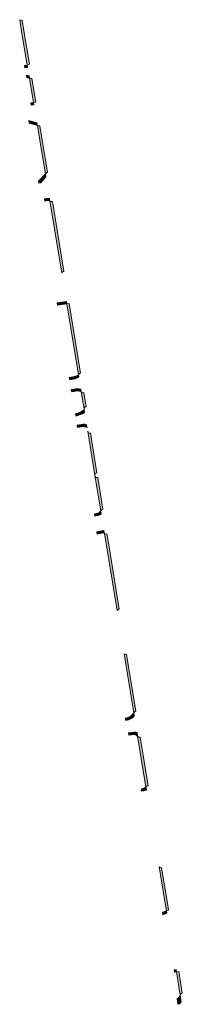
# Model space of a CAD drawing. Extents: x 98391 to 109703, y 464044 to 471306.
# Tile 21 of 31: x 103679 to 103748, y 469588 to 470005. Entities that reach past the tile are written whole.
import ezdxf

# ---------------------------------------------------------------- set-up
doc = ezdxf.new("R2010")
doc.units = 0
doc.layers.add('002 JA', color=3, linetype='Continuous', lineweight=20, true_color=0x00ff00)

msp = doc.modelspace()

# ---------------------------------------------------------------- hatches: boundary and pattern name
at = {"layer": '002 JA', "true_color": 0x00ff00}
for points in [[(103680.44, 470004.42), (103680.27, 470004.39), (103679.92, 470004.46), (103679.39, 470004.67), (103680.17, 469999.74), (103680.17, 469999.73), (103682.58, 469985.47), (103683.31, 469985.77), (103683.53, 469985.82), (103681.16, 469999.9), (103681.14, 470000), (103680.44, 470004.42)], [(103682.74, 469984.47), (103682.58, 469985.47), (103682.53, 469985.45), (103681.46, 469985.28), (103681.46, 469985.28), (103681.62, 469984.29), (103682.74, 469984.47)], [(103683.52, 469979.88), (103683.34, 469980.93), (103682.23, 469981.15), (103682.4, 469980.1), (103683.52, 469979.88)], [(103686.2, 469969.85), (103686.22, 469969.85), (103684.55, 469979.74), (103684.19, 469979.74), (103683.52, 469979.88), (103685.24, 469969.67), (103686.2, 469969.85)], [(103685.4, 469968.69), (103685.24, 469969.67), (103684.04, 469969.45), (103684.2, 469968.47), (103685.4, 469968.69)], [(103686.88, 469959.93), (103686.69, 469961.02), (103683.21, 469962.02), (103683.41, 469960.93), (103686.88, 469959.93)], [(103687.92, 469959.74), (103687.81, 469959.72), (103687.48, 469959.76), (103686.88, 469959.93), (103688.38, 469950.98), (103690.28, 469939.44), (103690.62, 469939.8), (103690.92, 469940.02), (103691.19, 469940.09), (103689.37, 469951.14), (103687.92, 469959.74)], [(103690.49, 469938.2), (103690.28, 469939.44), (103687.63, 469936.61), (103687.38, 469936.55), (103687.53, 469935.56), (103688.16, 469935.71), (103690.49, 469938.2)], [(103692.18, 469927.95), (103692, 469929.05), (103691.49, 469929.21), (103689.81, 469928.95), (103689.98, 469927.96), (103691.41, 469928.19), (103692.18, 469927.95)], [(103693.22, 469927.75), (103693.1, 469927.72), (103692.77, 469927.77), (103692.18, 469927.95), (103697.17, 469897.67), (103697.54, 469898.04), (103697.84, 469898.24), (103698.08, 469898.3), (103693.22, 469927.75)], [(103699.17, 469885.46), (103695.26, 469884.97), (103695.41, 469883.99), (103699.33, 469884.47), (103699.17, 469885.46)], [(103700.33, 469884.6), (103700.29, 469884.59), (103699.33, 469884.47), (103704.23, 469854.54), (103704.54, 469854.9), (103704.83, 469855.13), (103705.13, 469855.22), (103700.33, 469884.6)], [(103704.41, 469853.44), (103704.23, 469854.54), (103704.09, 469854.39), (103702.51, 469853.72), (103700.37, 469853.31), (103700.54, 469852.33), (103702.8, 469852.76), (103704.41, 469853.44)], [(103705.42, 469847.26), (103705.22, 469848.48), (103704.03, 469848.7), (103701.21, 469848.34), (103701.38, 469847.35), (103704.01, 469847.68), (103705.08, 469847.49), (103705.42, 469847.26)], [(103706.68, 469840.42), (103706.75, 469840.52), (103706.79, 469840.63), (103706.84, 469840.67), (103706.88, 469840.73), (103706.99, 469840.81), (103707.07, 469840.89), (103707.13, 469840.91), (103707.18, 469840.95), (103707.32, 469840.99), (103707.43, 469841.03), (103707.45, 469841.04), (103706.49, 469846.87), (103706.13, 469846.87), (103705.77, 469847.02), (103705.42, 469847.26), (103706.58, 469840.16), (103706.68, 469840.42)], [(103706.58, 469840.16), (103706.35, 469839.59), (103705.41, 469838.89), (103704.31, 469838.45), (103703.02, 469838.03), (103703.2, 469837.04), (103704.65, 469837.51), (103705.91, 469838.01), (103706.82, 469838.69), (103706.62, 469839.89), (103706.62, 469839.89), (103706.58, 469840.16)], [(103703.85, 469832.22), (103706.41, 469832.58), (103706.85, 469832.56), (103707.88, 469832.18), (103707.7, 469833.3), (103707.67, 469833.31), (103707.05, 469833.56), (103706.35, 469833.58), (103703.68, 469833.2), (103703.85, 469832.22)], [(103708.14, 469830.6), (103711.21, 469811.85), (103711.21, 469811.85), (103711.21, 469812.16), (103711.3, 469812.46), (103711.49, 469812.72), (103711.74, 469812.9), (103712.03, 469812.99), (103709.29, 469829.77), (103709.28, 469829.77), (103708.89, 469829.79), (103708.54, 469829.95), (103708.28, 469830.24), (103708.14, 469830.6), (103708.14, 469830.6)], [(103713.64, 469797), (103713.94, 469797.35), (103714.23, 469797.59), (103714.54, 469797.68), (103712.36, 469811.02), (103712.34, 469811.02), (103711.96, 469811.04), (103711.61, 469811.2), (103711.34, 469811.48), (103711.21, 469811.85), (103711.21, 469811.85), (103713.64, 469797)], [(103710.97, 469795.66), (103711.1, 469794.66), (103712.92, 469795.1), (103713.64, 469795.47), (103713.85, 469795.72), (103713.64, 469797), (103713.01, 469796.27), (103712.57, 469796.04), (103710.97, 469795.66)], [(103712.2, 469787.18), (103714.7, 469787.62), (103715.13, 469787.48), (103715.2, 469787.45), (103715.01, 469788.57), (103714.77, 469788.65), (103713.98, 469788.51), (103712.02, 469788.16), (103712.18, 469787.18), (103712.2, 469787.18)], [(103716.26, 469787.16), (103716.01, 469787.13), (103715.66, 469787.23), (103715.2, 469787.45), (103720.54, 469754.82), (103720.89, 469755.17), (103721.19, 469755.38), (103721.44, 469755.45), (103716.87, 469783.4), (103716.26, 469787.16)], [(103724.6, 469736.17), (103724.23, 469736.18), (103723.87, 469736.33), (103723.52, 469736.57), (103727.61, 469711.61), (103727.87, 469711.95), (103728.16, 469712.2), (103728.5, 469712.32), (103724.6, 469736.17)], [(103724.21, 469708.38), (103725.43, 469708.59), (103726.68, 469709.11), (103727.51, 469709.84), (103727.83, 469710.26), (103727.61, 469711.61), (103726.77, 469710.53), (103726.14, 469709.97), (103725.15, 469709.56), (103724.04, 469709.37), (103724.21, 469708.38)], [(103725.35, 469703.04), (103725.5, 469702.06), (103727.72, 469702.39), (103728.17, 469702.41), (103728.43, 469702.32), (103728.82, 469701.98), (103728.93, 469701.89), (103729.23, 469701.69), (103728.99, 469703.16), (103728.94, 469703.21), (103728.32, 469703.41), (103727.63, 469703.39), (103725.35, 469703.04)], [(103730.3, 469701.3), (103729.94, 469701.3), (103729.59, 469701.45), (103729.23, 469701.69), (103732.75, 469680.15), (103733.16, 469680.52), (103733.46, 469680.7), (103733.67, 469680.74), (103730.3, 469701.3)], [(103732.94, 469678.98), (103732.75, 469680.15), (103732.36, 469679.81), (103731.51, 469679.61), (103731.16, 469679.46), (103730.9, 469679.2), (103730.75, 469678.85), (103730.74, 469678.48), (103730.75, 469678.42), (103731.73, 469678.64), (103732.84, 469678.89), (103732.94, 469678.98)], [(103741.41, 469627.88), (103742.15, 469628.18), (103742.37, 469628.23), (103741.91, 469631.03), (103739.4, 469646.03), (103739.15, 469646.01), (103738.81, 469646.1), (103738.51, 469646.32), (103738.3, 469646.54), (103740.93, 469630.87), (103741.41, 469627.88)], [(103739.77, 469627.21), (103739.93, 469626.19), (103741.58, 469626.87), (103741.41, 469627.88), (103739.77, 469627.21)], [(103744.83, 469601.95), (103745.64, 469602.06), (103745.48, 469603.05), (103744.7, 469602.94), (103744.8, 469601.95), (103744.83, 469601.95)], [(103747.26, 469592.22), (103747.43, 469592.52), (103747.66, 469592.79), (103747.96, 469592.97), (103748.14, 469593), (103746.63, 469602.2), (103746.61, 469602.19), (103745.64, 469602.06), (103747.26, 469592.22)], [(103745.95, 469590.68), (103746.21, 469588.3), (103746.97, 469588.5), (103747.72, 469589.35), (103747.26, 469592.22), (103746.7, 469591.24), (103745.95, 469590.68)]]:
    msp.add_hatch(color=3, dxfattribs=at).paths.add_polyline_path(points)

# ---------------------------------------------------------------- linework, layer by layer
at = {"layer": '002 JA', "color": 54, "true_color": 0x00c000}
for points in [[(103680.44, 470004.42), (103680.27, 470004.39), (103679.92, 470004.46), (103679.39, 470004.67), (103680.17, 469999.74), (103680.17, 469999.73), (103682.58, 469985.47), (103683.31, 469985.77), (103683.53, 469985.82), (103681.16, 469999.9), (103681.14, 470000), (103680.44, 470004.42)], [(103682.74, 469984.47), (103682.58, 469985.47), (103682.53, 469985.45), (103681.46, 469985.28), (103681.46, 469985.28), (103681.62, 469984.29), (103682.74, 469984.47)], [(103683.52, 469979.88), (103683.34, 469980.93), (103682.23, 469981.15), (103682.4, 469980.1), (103683.52, 469979.88)], [(103686.2, 469969.85), (103686.22, 469969.85), (103684.55, 469979.74), (103684.19, 469979.74), (103683.52, 469979.88), (103685.24, 469969.67), (103686.2, 469969.85)], [(103685.4, 469968.69), (103685.24, 469969.67), (103684.04, 469969.45), (103684.2, 469968.47), (103685.4, 469968.69)], [(103686.88, 469959.93), (103686.69, 469961.02), (103683.21, 469962.02), (103683.41, 469960.93), (103686.88, 469959.93)], [(103687.92, 469959.74), (103687.81, 469959.72), (103687.48, 469959.76), (103686.88, 469959.93), (103688.38, 469950.98), (103690.28, 469939.44), (103690.62, 469939.8), (103690.92, 469940.02), (103691.19, 469940.09), (103689.37, 469951.14), (103687.92, 469959.74)], [(103690.49, 469938.2), (103690.28, 469939.44), (103687.63, 469936.61), (103687.38, 469936.55), (103687.53, 469935.56), (103688.16, 469935.71), (103690.49, 469938.2)], [(103692.18, 469927.95), (103692, 469929.05), (103691.49, 469929.21), (103689.81, 469928.95), (103689.98, 469927.96), (103691.41, 469928.19), (103692.18, 469927.95)], [(103693.22, 469927.75), (103693.1, 469927.72), (103692.77, 469927.77), (103692.18, 469927.95), (103697.17, 469897.67), (103697.54, 469898.04), (103697.84, 469898.24), (103698.08, 469898.3), (103693.22, 469927.75)], [(103699.17, 469885.46), (103695.26, 469884.97), (103695.41, 469883.99), (103699.33, 469884.47), (103699.17, 469885.46)], [(103700.33, 469884.6), (103700.29, 469884.59), (103699.33, 469884.47), (103704.23, 469854.54), (103704.54, 469854.9), (103704.83, 469855.13), (103705.13, 469855.22), (103700.33, 469884.6)], [(103704.41, 469853.44), (103704.23, 469854.54), (103704.09, 469854.39), (103702.51, 469853.72), (103700.37, 469853.31), (103700.54, 469852.33), (103702.8, 469852.76), (103704.41, 469853.44)], [(103705.42, 469847.26), (103705.22, 469848.48), (103704.03, 469848.7), (103701.21, 469848.34), (103701.38, 469847.35), (103704.01, 469847.68), (103705.08, 469847.49), (103705.42, 469847.26)], [(103706.68, 469840.42), (103706.75, 469840.52), (103706.79, 469840.63), (103706.84, 469840.67), (103706.88, 469840.73), (103706.99, 469840.81), (103707.07, 469840.89), (103707.13, 469840.91), (103707.18, 469840.95), (103707.32, 469840.99), (103707.43, 469841.03), (103707.45, 469841.04), (103706.49, 469846.87), (103706.13, 469846.87), (103705.77, 469847.02), (103705.42, 469847.26), (103706.58, 469840.16), (103706.68, 469840.42)], [(103706.58, 469840.16), (103706.35, 469839.59), (103705.41, 469838.89), (103704.31, 469838.45), (103703.02, 469838.03), (103703.2, 469837.04), (103704.65, 469837.51), (103705.91, 469838.01), (103706.82, 469838.69), (103706.62, 469839.89), (103706.62, 469839.89), (103706.58, 469840.16)], [(103703.85, 469832.22), (103706.41, 469832.58), (103706.85, 469832.56), (103707.88, 469832.18), (103707.7, 469833.3), (103707.67, 469833.31), (103707.05, 469833.56), (103706.35, 469833.58), (103703.68, 469833.2), (103703.85, 469832.22)], [(103708.14, 469830.6), (103711.21, 469811.85), (103711.21, 469811.85), (103711.21, 469812.16), (103711.3, 469812.46), (103711.49, 469812.72), (103711.74, 469812.9), (103712.03, 469812.99), (103709.29, 469829.77), (103709.28, 469829.77), (103708.89, 469829.79), (103708.54, 469829.95), (103708.28, 469830.24), (103708.14, 469830.6), (103708.14, 469830.6)], [(103713.64, 469797), (103713.94, 469797.35), (103714.23, 469797.59), (103714.54, 469797.68), (103712.36, 469811.02), (103712.34, 469811.02), (103711.96, 469811.04), (103711.61, 469811.2), (103711.34, 469811.48), (103711.21, 469811.85), (103711.21, 469811.85), (103713.64, 469797)], [(103710.97, 469795.66), (103711.1, 469794.66), (103712.92, 469795.1), (103713.64, 469795.47), (103713.85, 469795.72), (103713.64, 469797), (103713.01, 469796.27), (103712.57, 469796.04), (103710.97, 469795.66)], [(103712.2, 469787.18), (103714.7, 469787.62), (103715.13, 469787.48), (103715.2, 469787.45), (103715.01, 469788.57), (103714.77, 469788.65), (103713.98, 469788.51), (103712.02, 469788.16), (103712.18, 469787.18), (103712.2, 469787.18)], [(103716.26, 469787.16), (103716.01, 469787.13), (103715.66, 469787.23), (103715.2, 469787.45), (103720.54, 469754.82), (103720.89, 469755.17), (103721.19, 469755.38), (103721.44, 469755.45), (103716.87, 469783.4), (103716.26, 469787.16)], [(103724.6, 469736.17), (103724.23, 469736.18), (103723.87, 469736.33), (103723.52, 469736.57), (103727.61, 469711.61), (103727.87, 469711.95), (103728.16, 469712.2), (103728.5, 469712.32), (103724.6, 469736.17)], [(103724.21, 469708.38), (103725.43, 469708.59), (103726.68, 469709.11), (103727.51, 469709.84), (103727.83, 469710.26), (103727.61, 469711.61), (103726.77, 469710.53), (103726.14, 469709.97), (103725.15, 469709.56), (103724.04, 469709.37), (103724.21, 469708.38)], [(103725.35, 469703.04), (103725.5, 469702.06), (103727.72, 469702.39), (103728.17, 469702.41), (103728.43, 469702.32), (103728.82, 469701.98), (103728.93, 469701.89), (103729.23, 469701.69), (103728.99, 469703.16), (103728.94, 469703.21), (103728.32, 469703.41), (103727.63, 469703.39), (103725.35, 469703.04)], [(103730.3, 469701.3), (103729.94, 469701.3), (103729.59, 469701.45), (103729.23, 469701.69), (103732.75, 469680.15), (103733.16, 469680.52), (103733.46, 469680.7), (103733.67, 469680.74), (103730.3, 469701.3)], [(103732.94, 469678.98), (103732.75, 469680.15), (103732.36, 469679.81), (103731.51, 469679.61), (103731.16, 469679.46), (103730.9, 469679.2), (103730.75, 469678.85), (103730.74, 469678.48), (103730.75, 469678.42), (103731.73, 469678.64), (103732.84, 469678.89), (103732.94, 469678.98)], [(103741.41, 469627.88), (103742.15, 469628.18), (103742.37, 469628.23), (103741.91, 469631.03), (103739.4, 469646.03), (103739.15, 469646.01), (103738.81, 469646.1), (103738.51, 469646.32), (103738.3, 469646.54), (103740.93, 469630.87), (103741.41, 469627.88)], [(103739.77, 469627.21), (103739.93, 469626.19), (103741.58, 469626.87), (103741.41, 469627.88), (103739.77, 469627.21)], [(103744.83, 469601.95), (103745.64, 469602.06), (103745.48, 469603.05), (103744.7, 469602.94), (103744.8, 469601.95), (103744.83, 469601.95)], [(103747.26, 469592.22), (103747.43, 469592.52), (103747.66, 469592.79), (103747.96, 469592.97), (103748.14, 469593), (103746.63, 469602.2), (103746.61, 469602.19), (103745.64, 469602.06), (103747.26, 469592.22)], [(103745.95, 469590.68), (103746.21, 469588.3), (103746.97, 469588.5), (103747.72, 469589.35), (103747.26, 469592.22), (103746.7, 469591.24), (103745.95, 469590.68)]]:
    msp.add_lwpolyline(points, close=True, dxfattribs=at)

doc.saveas('drawing.dxf')
